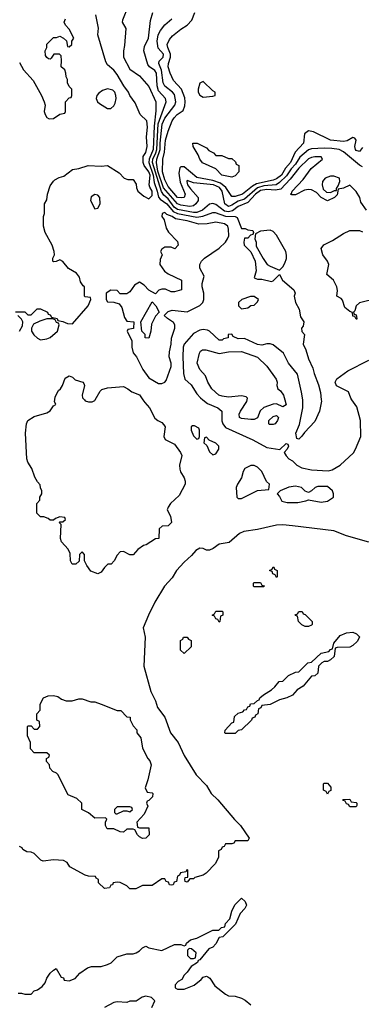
# Model space of a CAD drawing. Header units: inches. Extents: x 1793389 to 1900389, y 320802 to 470796.
# Tile 78 of 256: x 1853179 to 1855322, y 356207 to 362385. Entities that reach past the tile are written whole.
import ezdxf

# ---------------------------------------------------------------- set-up
doc = ezdxf.new("R2010")
doc.units = ezdxf.units.IN
doc.header["$MEASUREMENT"] = 0
doc.layers.add('B8355', color=7, linetype='Continuous')
doc.layers.add('B8356', color=7, linetype='Continuous')

msp = doc.modelspace()

# ---------------------------------------------------------------- linework, layer by layer
at = {"layer": 'B8355', "color": 2}
for points, elevation in [([(1853951.9, 360000), (1853963.4, 359983.4), (1853994, 359950), (1854025.8, 359885.8), (1854044.7, 359870), (1854070, 359858.8), (1854083.8, 359843.8), (1854090.6, 359830), (1854084, 359770), (1854090.8, 359750.8), (1854150, 359722.8), (1854187.3, 359670), (1854196.3, 359650), (1854182, 359590), (1854184.5, 359564.5), (1854187.7, 359547.7), (1854211.3, 359510), (1854218, 359490), (1854218, 359470), (1854179.8, 359400.2), (1854124.7, 359350), (1854110, 359326), (1854104.7, 359310), (1854124.7, 359270), (1854132, 359230), (1854110.9, 359209.1), (1854072.7, 359207.3), (1854054, 359190), (1854052, 359130), (1854031.3, 359128.7), (1853972, 359090), (1853954.8, 359085.2), (1853919.8, 359060.2), (1853890, 359028), (1853870, 359028), (1853830, 359048), (1853810, 359046), (1853790, 359026), (1853772, 358990), (1853752, 358970), (1853732, 358968), (1853711.3, 358948.7), (1853690, 358918), (1853670, 358909), (1853625.2, 358925.2), (1853600.2, 358960.2), (1853586, 358990), (1853586, 359030), (1853570, 359046), (1853554, 359030), (1853552.7, 358987.3), (1853531.6, 358968.4), (1853508, 358970), (1853498, 358990), (1853496.4, 359036.4), (1853483.1, 359063.1), (1853442, 359110), (1853435.3, 359130), (1853438, 359218), (1853426, 359230), (1853430, 359234), (1853450, 359234), (1853466, 359250), (1853462, 359262), (1853430, 359266), (1853403.6, 359256.4), (1853390, 359246), (1853370, 359246), (1853356.4, 359256.4), (1853330, 359266), (1853310, 359266), (1853286, 359290), (1853286, 359350), (1853306, 359370), (1853306, 359390), (1853318, 359410), (1853318, 359430), (1853308.4, 359448.4), (1853307.3, 359467.3), (1853290, 359486), (1853274.6, 359514.6), (1853255.3, 359570), (1853229.3, 359609.3), (1853224, 359630), (1853215.3, 359790), (1853221.2, 359850), (1853229.2, 359870), (1853270, 359896), (1853350, 359918), (1853369.1, 359930.9), (1853390, 359962), (1853406, 359970), (1853398, 359990), (1853398.8, 360000)], 206), ([(1853585.5, 360000), (1853590, 359994.8), (1853610, 359987.3), (1853632.7, 359987.3), (1853650, 359996), (1853652.3, 360000)], 206), ([(1854328.7, 360000), (1854358, 359978), (1854421.2, 359950), (1854446.6, 359930), (1854448.2, 359868.2), (1854453.6, 359850), (1854470, 359827.3), (1854641.2, 359750), (1854730, 359702), (1854811.6, 359688.4), (1854850, 359726), (1854862, 359722), (1854866, 359710), (1854858, 359690), (1854838, 359670), (1854850, 359648), (1854868, 359630), (1854890, 359618), (1854918, 359590), (1854950, 359574), (1855010, 359561.2), (1855113.6, 359553.6), (1855139.9, 359560.1), (1855190.5, 359589.5), (1855273.2, 359666.8), (1855286.8, 359690), (1855318.8, 359770), (1855317.3, 359870), (1855295.2, 359955.2), (1855263.1, 360000)], 206), ([(1854842.6, 360000), (1854850.6, 359969.4), (1854830, 359955.3), (1854790, 359974), (1854770, 359973.2), (1854710, 359952.7), (1854688.2, 359931.8), (1854670, 359888), (1854650, 359877.2), (1854630, 359877.2), (1854570, 359882), (1854558, 359890), (1854555.3, 359910), (1854564, 359930), (1854604, 359990), (1854606.3, 360000)], 202), ([(1855071.3, 360000), (1855072.1, 359992.1), (1855060.7, 359930), (1855030, 359864), (1854965.2, 359794.8), (1854950, 359772), (1854930, 359754), (1854918, 359758), (1854912, 359790), (1854934, 359846), (1854955.5, 359950), (1854955.2, 359995.2), (1854954.5, 360000)], 206), ([(1855370, 359106.7), (1855230, 359147), (1855150, 359178.7), (1854889.7, 359210.3), (1854830, 359215.8), (1854790, 359214), (1854670, 359186), (1854585.8, 359174.2), (1854558, 359162), (1854494.2, 359105.8), (1854430, 359094), (1854393.2, 359066.8), (1854370, 359057.1), (1854350, 359056.3), (1854330, 359067.3), (1854309.6, 359070.4), (1854284.4, 359055.6), (1854257.6, 359022.4), (1854210, 358980.7), (1854162.9, 358930), (1854136.1, 358883.9), (1854087, 358830), (1854026.6, 358730), (1853986, 358650), (1853954, 358570), (1853965.2, 358510), (1853958, 358330), (1854001.2, 358170), (1854031.7, 358111.7), (1854042.7, 358070), (1854090, 358008.7), (1854125.2, 357910), (1854173.2, 357850), (1854210, 357768.7), (1854287, 357647), (1854350, 357581.2), (1854381.2, 357530), (1854421.2, 357490), (1854526.3, 357366.3), (1854564, 357330), (1854618, 357250), (1854610, 357234), (1854530, 357234), (1854522, 357218), (1854510, 357214), (1854470, 357214), (1854462, 357198), (1854450, 357194), (1854442, 357178), (1854426, 357170), (1854426, 357130), (1854408, 357090), (1854348, 357030), (1854330, 357018), (1854278, 357002), (1854270, 356994), (1854246, 356994), (1854230, 356974), (1854218, 356978), (1854214, 356990), (1854218, 357002), (1854234, 357006), (1854234, 357050), (1854230, 357054), (1854222, 357038), (1854188.4, 357031.6), (1854182, 357018), (1854168, 357012), (1854162, 356978), (1854147.3, 356972.7), (1854142, 356958), (1854130, 356954), (1854118, 356958), (1854112.7, 356972.7), (1854098, 356978), (1854090, 356994), (1854070, 356994), (1854010, 356952), (1853950, 356952), (1853908.4, 356931.6), (1853870, 356932), (1853850.9, 356950.9), (1853830, 356962), (1853810, 356972), (1853790, 356974), (1853766, 356970), (1853762, 356958), (1853750, 356954), (1853742, 356938), (1853710, 356934), (1853674, 356970), (1853674, 356990), (1853658, 356998), (1853654, 357010), (1853610, 357012), (1853590, 357018), (1853494, 357070), (1853476.9, 357096.9), (1853454, 357110), (1853390, 357114.8), (1853326, 357106), (1853311.1, 357111.1), (1853270, 357154), (1853250, 357162), (1853223.6, 357163.6), (1853198, 357178), (1853194, 357190), (1853178, 357198)], 206), ([(1853170, 356278), (1853190, 356278), (1853210, 356271.3), (1853250, 356272), (1853269.1, 356290.9), (1853290, 356298), (1853320.2, 356319.8), (1853338, 356342), (1853349.1, 356370.9), (1853370, 356402), (1853390, 356422), (1853408.4, 356431.6), (1853438, 356378), (1853452.7, 356372.7), (1853458, 356358), (1853490, 356354), (1853526, 356370), (1853556.4, 356403.6), (1853604, 356436), (1853630, 356444.7), (1853690, 356444.7), (1853730, 356458), (1853752.7, 356467.3), (1853790, 356504.7), (1853850, 356524.7), (1853890, 356524.7), (1853909.1, 356530.9), (1853930, 356542), (1853950, 356562), (1853970, 356571.3), (1853990, 356562), (1854070, 356544.7), (1854150, 356582), (1854190, 356582), (1854210, 356574), (1854222, 356578), (1854226, 356590), (1854250, 356611.3), (1854290, 356622), (1854390, 356672), (1854427.3, 356672.7), (1854446, 356690), (1854466, 356694), (1854470, 356714), (1854496.4, 356743.6), (1854508.9, 356791.1), (1854528.4, 356831.6), (1854570, 356874), (1854592.7, 356852.7), (1854602, 356830), (1854591.1, 356808.9), (1854562, 356778), (1854532, 356710), (1854454, 356630), (1854430, 356626), (1854410, 356586), (1854390, 356566), (1854365.4, 356554.6), (1854310, 356486), (1854298, 356482), (1854294, 356470), (1854254.8, 356445.2), (1854230, 356408.7), (1854211.3, 356390), (1854196.9, 356363.1), (1854174, 356350), (1854154, 356330), (1854154, 356310), (1854170, 356302), (1854210, 356302), (1854273.6, 356326.4), (1854318, 356362), (1854330, 356378), (1854350, 356384.7), (1854359.8, 356379.8), (1854370.9, 356370.9), (1854402.8, 356322.8), (1854470, 356271), (1854490, 356261), (1854530, 356258), (1854570, 356246), (1854593.7, 356233.7), (1854630, 356204.7)], 202), ([(1854007.3, 356187.3), (1854026, 356230), (1854006, 356250), (1853970, 356259), (1853947.1, 356252.9), (1853910, 356226), (1853870, 356226), (1853850, 356218), (1853790, 356222), (1853770, 356218), (1853710, 356188)], 202)]:
    msp.add_lwpolyline(points, dxfattribs=dict(at, elevation=elevation))
for points, elevation in [([(1854770, 359845.2), (1854746, 359846), (1854742, 359850), (1854742, 359870), (1854770, 359896), (1854790, 359902), (1854802, 359890), (1854796, 359870), (1854782, 359850)], 202), ([(1854276.4, 359836.4), (1854263.6, 359836.4), (1854254, 359830), (1854254, 359810), (1854270, 359774), (1854290, 359754), (1854302, 359758), (1854306, 359770), (1854306, 359810), (1854302, 359822)], 210), ([(1854350, 359766), (1854338, 359762), (1854334, 359730), (1854352.7, 359712.7), (1854370, 359674), (1854390, 359654), (1854410, 359662), (1854428, 359690), (1854428, 359710), (1854410, 359728), (1854367.3, 359747.3)], 210), ([(1854650, 359588), (1854630, 359588), (1854591.6, 359568.4), (1854582, 359550), (1854571.3, 359510), (1854544.7, 359470), (1854538, 359450), (1854542, 359390), (1854550, 359382), (1854570, 359382), (1854670, 359432), (1854742, 359438), (1854746, 359470), (1854727.3, 359487.3), (1854698, 359550), (1854670, 359578)], 210), ([(1854910, 359459.3), (1854867.5, 359452.5), (1854814, 359430), (1854794, 359410), (1854810, 359394), (1854824.7, 359364.7), (1854856.9, 359356.9), (1854923.1, 359356.9), (1854974.6, 359365.4), (1854990, 359372), (1855070, 359358), (1855110, 359364.7), (1855148, 359390), (1855148.7, 359410), (1855142, 359430), (1855110, 359456), (1855050, 359456), (1855032, 359450), (1855010, 359428.7), (1854990, 359418), (1854970, 359428), (1854948, 359450)], 210), ([(1854790, 358886), (1854782, 358902), (1854767.3, 358907.3), (1854762, 358922), (1854746, 358930), (1854762, 358938), (1854768.4, 358951.6), (1854774, 358950), (1854778, 358938), (1854794, 358930), (1854794, 358890)], 202), ([(1854650, 358826), (1854646, 358830), (1854646, 358850), (1854650, 358854), (1854690, 358854), (1854698, 358838), (1854712.7, 358832.7), (1854710, 358826)], 202), ([(1854430, 358606), (1854422, 358622), (1854410, 358626), (1854402, 358642), (1854386, 358650), (1854402, 358658), (1854410, 358674), (1854450, 358674), (1854454, 358670), (1854454, 358650), (1854438, 358642), (1854434, 358610)], 202), ([(1854970, 358578), (1854950, 358588), (1854928, 358610), (1854922, 358642), (1854910, 358646), (1854908, 358652), (1854922, 358658), (1854930, 358672), (1854951.6, 358671.6), (1854958, 358658), (1854970, 358654), (1855014, 358610), (1855014, 358590), (1855010, 358586), (1854990, 358578)], 202), ([(1854210, 358408), (1854188.7, 358430), (1854188, 358490), (1854202, 358498), (1854206, 358510), (1854230, 358512), (1854238, 358498), (1854254, 358490), (1854254, 358450)], 202), ([(1854470, 357906), (1854466, 357910), (1854467.3, 357927.3), (1854510, 357974), (1854522, 357978), (1854527.3, 358012.7), (1854550, 358034), (1854578, 358042), (1854590, 358054), (1854602, 358058), (1854610, 358074), (1854622, 358078), (1854627.3, 358092.7), (1854650, 358094), (1854670, 358114), (1854682, 358118), (1854686, 358130), (1854708, 358150), (1854759, 358181), (1854780.4, 358199.6), (1854807.3, 358232.7), (1854830, 358234), (1854866, 358270), (1854910, 358292), (1854930, 358294), (1854986, 358350), (1855010, 358354), (1855070, 358411.3), (1855118, 358422), (1855130, 358434), (1855142, 358438), (1855150, 358474), (1855190, 358522), (1855230, 358538), (1855270, 358542), (1855292.7, 358532.7), (1855310, 358514), (1855312, 358510), (1855296.9, 358483.1), (1855270, 358458), (1855250, 358448), (1855170, 358446), (1855158, 358442), (1855151.1, 358388.9), (1855130, 358368), (1855110, 358358), (1855090, 358358), (1855074, 358350), (1855054, 358330), (1855050, 358286), (1855031.6, 358268.4), (1855010, 358266), (1854956.9, 358203.1), (1854919.6, 358180.4), (1854890, 358148), (1854854, 358130), (1854810, 358118), (1854750, 358088), (1854698, 358082), (1854692.7, 358067.3), (1854678, 358062), (1854674, 358030), (1854658, 358022), (1854654, 358010), (1854638, 358002), (1854634, 357990), (1854571.1, 357928.9), (1854550, 357926), (1854530, 357906)], 202), ([(1853470, 358111), (1853508.9, 358111.1), (1853550, 358124.7), (1853570, 358124.7), (1853625.4, 358105.4), (1853650, 358104.7), (1853690, 358091.3), (1853790, 358051.3), (1853814, 358050), (1853852, 358012), (1853872, 358010), (1853872.7, 357992.7), (1853890, 357954), (1853914, 357930), (1853914, 357910), (1853939.6, 357879.6), (1853950, 357814), (1853982, 357750), (1853996, 357736), (1854004.7, 357710), (1853983.5, 357616.5), (1853966, 357566), (1853978, 357538), (1854010, 357534), (1854014, 357530), (1854012, 357510), (1853990, 357486), (1853978, 357482), (1853974, 357470), (1853982, 357450), (1853959.6, 357400.4), (1853914, 357350), (1853918, 357318), (1853930, 357314), (1853990, 357314), (1853992, 357270), (1853970, 357249), (1853950, 357248.7), (1853930, 357258), (1853918, 357270), (1853902, 357302), (1853890, 357306), (1853850, 357306), (1853830, 357288), (1853808.9, 357288.9), (1853770, 357308), (1853728.4, 357308.4), (1853718, 357330), (1853718, 357350), (1853726, 357370), (1853718, 357378), (1853650, 357375.3), (1853610, 357408.7), (1853568.7, 357428.7), (1853568, 357470), (1853538, 357498), (1853482, 357522), (1853418, 357650), (1853410, 357658), (1853387.3, 357667.3), (1853368.4, 357688.4), (1853366, 357710), (1853346, 357730), (1853346, 357750), (1853362, 357758), (1853366, 357770), (1853350, 357786), (1853270, 357786), (1853246, 357810), (1853246, 357850), (1853227.3, 357892.7), (1853228, 357950), (1853230, 357954), (1853250, 357954), (1853270, 357934), (1853290, 357934), (1853306, 357950), (1853302, 357982), (1853286, 357990), (1853286, 358030), (1853307.3, 358052.7), (1853308, 358090), (1853328, 358130), (1853356.4, 358143.6), (1853390, 358144.7), (1853418, 358138), (1853442, 358122)], 206), ([(1855110, 357526), (1855102, 357542), (1855086, 357550), (1855086, 357590), (1855090, 357594), (1855110, 357594), (1855132, 357570), (1855131.6, 357548.4), (1855118, 357542)], 202), ([(1855250, 357446), (1855242, 357462), (1855230, 357466), (1855222, 357482), (1855210, 357486), (1855207.3, 357492.7), (1855250, 357494), (1855258, 357478), (1855290, 357474), (1855294, 357470), (1855294, 357454), (1855290, 357446)], 202), ([(1853870, 357446), (1853790, 357446), (1853774, 357430), (1853774, 357410), (1853782, 357402), (1853790, 357402), (1853830, 357422), (1853850, 357422), (1853870, 357414), (1853886, 357430), (1853882, 357442)], 206), ([(1854242, 356558), (1854232.7, 356547.3), (1854232.7, 356512.7), (1854250, 356494), (1854270, 356494), (1854282, 356498), (1854286, 356530), (1854256.4, 356556.4)], 202)]:
    msp.add_lwpolyline(points, close=True, dxfattribs=dict(at, elevation=elevation))
at = {"layer": 'B8356', "color": 2}
for points, elevation in [([(1853859, 362470), (1853823.1, 362383.1), (1853822, 362370), (1853844, 362330), (1853836.5, 362223.5), (1853829.1, 362189.1), (1853829.2, 362150), (1853870, 362074), (1853930, 362032.7), (1853990, 361965.2), (1854033.3, 361870), (1854033.7, 361813.7), (1854022.5, 361717.5), (1854015.8, 361570), (1853990.5, 361510), (1853989.9, 361490), (1854016.4, 361410), (1854023.4, 361363.4), (1854042.1, 361310), (1854050, 361272), (1854060, 361260), (1854102.7, 361230), (1854142.2, 361182.2), (1854168.9, 361168.9), (1854290, 361146.9), (1854327.5, 361152.5), (1854390, 361176), (1854404.4, 361175.6), (1854470, 361152.7), (1854531.1, 361151.1), (1854543.6, 361143.6), (1854570, 361075.3), (1854594.6, 361074.6), (1854610, 361066), (1854642, 361062), (1854646, 361050), (1854642, 361038), (1854627.3, 361032.7), (1854610, 361014), (1854590, 361014), (1854586, 360990), (1854588, 360970), (1854629, 360929), (1854655.3, 360870), (1854662, 360810), (1854650, 360766), (1854670, 360758), (1854698, 360758), (1854758, 360742), (1854770, 360746), (1854810, 360786), (1854828, 360750), (1854898, 360690), (1854908, 360670), (1854902, 360650), (1854909, 360610), (1854933.2, 360570), (1854941.2, 360521.2), (1854962, 360490), (1854957.2, 360462.8), (1854948, 360450), (1854948.4, 360428.4), (1854966, 360410), (1854958, 360350), (1854974.6, 360314.6), (1854990, 360258), (1855018.6, 360198.6), (1855026.3, 360166.3), (1855054.8, 360094.8), (1855066.3, 360046.3), (1855071.3, 360000)], 206), ([(1853152.7, 360552.7), (1853210, 360552), (1853230, 360534), (1853250, 360534), (1853288.4, 360571.6), (1853310, 360572), (1853354, 360550), (1853358, 360538), (1853370, 360534), (1853378, 360518), (1853414, 360510), (1853418, 360498), (1853450, 360492), (1853479.6, 360479.6), (1853510, 360478), (1853608, 360590), (1853626, 360630), (1853622, 360642), (1853590, 360646), (1853586, 360650), (1853586, 360710), (1853576.4, 360716.4), (1853560.2, 360740.2), (1853554, 360770), (1853534.8, 360794.8), (1853485.2, 360825.2), (1853450, 360868), (1853430, 360878), (1853407.3, 360867.3), (1853390, 360866), (1853386, 360870), (1853386, 360890), (1853398, 360910), (1853395.3, 360930), (1853382, 360970), (1853338, 361050), (1853328.7, 361090), (1853328, 361150), (1853335.3, 361170), (1853335.3, 361230), (1853350, 361254), (1853354, 361290), (1853370, 361342), (1853390, 361372), (1853400.2, 361379.8), (1853425.6, 361394.4), (1853456, 361404), (1853510, 361446), (1853550, 361451), (1853609.3, 361470.7), (1853690, 361466), (1853730, 361471.3), (1853803.6, 361423.6), (1853834, 361390), (1853856.4, 361383.6), (1853890, 361382), (1853910, 361354), (1853911, 361330), (1853921, 361310), (1853958, 361278), (1853990, 361262), (1854010, 361282.8), (1854010.7, 361310), (1853994.9, 361334.9), (1853990.8, 361350), (1853996.6, 361410), (1853990, 361431), (1853960.5, 361470), (1853953.5, 361490), (1853952.8, 361527.2), (1853970, 361551), (1853979.6, 361590), (1853974.5, 361650), (1853980.9, 361710), (1853976, 361750), (1853934, 361790), (1853903.2, 361863.2), (1853869.6, 361909.6), (1853861.2, 361930), (1853831.2, 361971.2), (1853790, 362041.2), (1853770, 362069.2), (1853730, 362101.2), (1853720.1, 362120.1), (1853669.5, 362289.5), (1853672.5, 362332.5), (1853656.5, 362416.5)], 210), ([(1855354.5, 361190), (1855320.2, 361240.2), (1855313.2, 361270), (1855290, 361308), (1855250, 361346), (1855211.6, 361328.4), (1855178, 361322), (1855170, 361286), (1855154, 361270), (1855110.9, 361249.1), (1855070, 361268.7), (1855041.5, 361301.5), (1855010, 361318.4), (1854990, 361320.7), (1854965.1, 361314.9), (1854910, 361287), (1854886, 361286), (1854878, 361290), (1854884.7, 361295.3), (1854889.2, 361310), (1854958.4, 361381.6), (1855008.5, 361451.5), (1855079.3, 361510), (1855070, 361524), (1855030, 361525.1), (1855010, 361521.6), (1854990, 361511.5), (1854930, 361454.5), (1854876.1, 361383.9), (1854818, 361322), (1854783.7, 361316.3), (1854730, 361320.5), (1854690, 361313.6), (1854657.8, 361290), (1854610, 361238.4), (1854550, 361213.3), (1854514.4, 361185.6), (1854490, 361179.2), (1854463.8, 361183.8), (1854410, 361225.1), (1854390, 361232.3), (1854370, 361227.8), (1854326.7, 361190), (1854290, 361175.9), (1854270, 361175.6), (1854170, 361194.5), (1854148.2, 361210), (1854110, 361261.5), (1854084, 361284.1), (1854068, 361308), (1854011.1, 361490), (1854013.6, 361510), (1854033.7, 361550), (1854038.3, 361570), (1854047.5, 361732.5), (1854098, 361870), (1854093.6, 361890), (1854050, 361938), (1854042.3, 361970), (1854036.2, 362050), (1854026.3, 362066.3), (1853993.6, 362090), (1853983.3, 362103.3), (1853958.7, 362190), (1853962, 362218), (1853987.3, 362270), (1853999.3, 362380.7), (1854013.2, 362430)], 202), ([(1855330, 361584), (1855310, 361559.3), (1855290, 361564.5), (1855285.1, 361570), (1855281.6, 361590), (1855289.1, 361629.1), (1855282, 361642), (1855270, 361645.2), (1855234, 361626), (1855210, 361621.3), (1855130, 361629.7), (1855021.6, 361681.6), (1854990, 361687.1), (1854966, 361670), (1854959.5, 361610), (1854906.5, 361553.5), (1854878.2, 361490), (1854846.5, 361453.5), (1854822.4, 361410), (1854790, 361386.8), (1854770, 361379.3), (1854665, 361355), (1854639.8, 361340.2), (1854577.1, 361290), (1854530, 361275.4), (1854510, 361275.6), (1854471.8, 361331.8), (1854438.6, 361358.6), (1854390, 361375.6), (1854290, 361394.7), (1854210, 361463), (1854190, 361462.7), (1854183.7, 361456.3), (1854176.7, 361423.3), (1854185.3, 361365.3), (1854216.4, 361290), (1854210.7, 361270), (1854193.4, 361266.6), (1854170, 361269.8), (1854110, 361338.7), (1854090, 361379.6), (1854074, 361430), (1854077.3, 361510), (1854086.4, 361553.7), (1854093.1, 361630), (1854110, 361686.8), (1854136.2, 361750), (1854147.6, 361770), (1854167, 361790), (1854203.8, 361816.2), (1854215.6, 361844.4), (1854217.6, 361870), (1854214.5, 361894.5), (1854194.3, 361950), (1854143.5, 362003.5), (1854122, 362050), (1854111.1, 362090), (1854112.3, 362110), (1854125, 362150), (1854124.8, 362170), (1854107.3, 362210), (1854104.7, 362230), (1854119.4, 362260.6), (1854136.6, 362283.4), (1854190, 362325.5), (1854230, 362350.6), (1854258.3, 362381.7), (1854277.6, 362430)], 194), ([(1853177.1, 362117.1), (1853202.8, 362070), (1853263.8, 362003.8), (1853314.8, 361910), (1853331.3, 361870), (1853338, 361850), (1853331.3, 361810), (1853338, 361790), (1853350, 361772), (1853363.6, 361763.6), (1853390, 361764.7), (1853430, 361792), (1853462, 361798), (1853466, 361810), (1853466, 361870), (1853490, 361894), (1853502, 361898), (1853506, 361910), (1853506, 361950), (1853490, 361966), (1853478, 361990), (1853478, 362010), (1853470, 362026), (1853469, 362049), (1853462, 362070), (1853438, 362090), (1853442, 362130), (1853439, 362159), (1853428.4, 362168.4), (1853392, 362168), (1853376.9, 362143.1), (1853370, 362138), (1853360.4, 362140.4), (1853348, 362148), (1853340.4, 362160.4), (1853338, 362190), (1853348, 362210), (1853348.4, 362231.6), (1853390, 362274), (1853410, 362274), (1853430, 362282), (1853454, 362270), (1853472.7, 362252.7), (1853478, 362218), (1853490, 362214), (1853506, 362230), (1853506, 362250), (1853518, 362270), (1853490, 362326), (1853466, 362350), (1853458, 362370), (1853466, 362390)], 214), ([(1855330, 361462), (1855310, 361471.8), (1855210, 361557), (1855184, 361570), (1855137.2, 361577.2), (1855090, 361578.2), (1855010, 361576), (1854990, 361569.7), (1854937.1, 361522.9), (1854910, 361478.3), (1854881.2, 361450), (1854853.9, 361406.1), (1854810, 361362.9), (1854787.3, 361350), (1854710, 361342.3), (1854671.6, 361330), (1854590, 361259.1), (1854550, 361246.6), (1854510, 361221.4), (1854490, 361214), (1854466.9, 361230), (1854449.8, 361310), (1854432.1, 361332.1), (1854394.5, 361350), (1854270, 361362), (1854230, 361377.2), (1854227.2, 361370), (1854232.4, 361350), (1854250, 361324.2), (1854299.5, 361270), (1854299.3, 361250), (1854284.4, 361230), (1854270, 361216.9), (1854246, 361214), (1854190, 361221.1), (1854170, 361228.9), (1854081.1, 361330), (1854046.1, 361433.9), (1854038.2, 361490), (1854040.2, 361510), (1854060.5, 361570), (1854060.5, 361610), (1854073.6, 361730), (1854090, 361767), (1854152.8, 361850), (1854157.7, 361870), (1854150, 361915.1), (1854138.4, 361930), (1854090, 361967.6), (1854078.3, 361990), (1854068.2, 362068.2), (1854051.8, 362110), (1854054.8, 362125.2), (1854078.4, 362150), (1854080.5, 362170), (1854047.6, 362207.6), (1854041.1, 362250), (1854048.3, 362290), (1854061.8, 362318.2), (1854090, 362353), (1854132.7, 362390)], 198), ([(1855430, 360637.7), (1855310.4, 360609.6), (1855290.8, 360590), (1855282, 360558), (1855274, 360550), (1855278, 360538), (1855290, 360534), (1855294, 360510), (1855294, 360506), (1855290, 360506), (1855282, 360522), (1855270, 360526), (1855268, 360548), (1855250, 360555.3), (1855219, 360579), (1855204.7, 360624.7), (1855196.5, 360636.5), (1855168, 360650), (1855174, 360686), (1855169.1, 360709.1), (1855148.7, 360750), (1855106.3, 360786.3), (1855118, 360850), (1855109.4, 360870), (1855080.9, 360910), (1855069.6, 360950), (1855088, 360972), (1855140.7, 360999.3), (1855210, 361044.7), (1855250, 361062), (1855310, 361062), (1855330, 361054)], 202), ([(1853178, 360430), (1853196.4, 360463.6), (1853198, 360490), (1853190, 360506), (1853166, 360530)], 210), ([(1854954.5, 360000), (1854948.1, 360048.1), (1854921.4, 360161.4), (1854866, 360230), (1854833.4, 360293.4), (1854770, 360346), (1854750, 360352), (1854730, 360352), (1854697.2, 360342.8), (1854670, 360347.3), (1854590, 360384.7), (1854550, 360382), (1854518, 360398), (1854510, 360412), (1854486, 360410), (1854486, 360390), (1854458, 360382), (1854450, 360374), (1854430, 360374), (1854370.7, 360430.7), (1854357.3, 360437.3), (1854330, 360442), (1854310, 360438), (1854270, 360417.3), (1854211.8, 360350), (1854204.2, 360330), (1854201.6, 360270), (1854205.8, 360165.8), (1854216, 360130), (1854254.3, 360094.3), (1854290, 360037), (1854312.3, 360012.3), (1854328.7, 360000)], 206), ([(1854606.3, 360000), (1854608.7, 360010), (1854599.3, 360019.3), (1854570, 360025.2), (1854490, 360016), (1854450, 360022.7), (1854428.7, 360030), (1854384, 360070), (1854359, 360110), (1854344, 360150), (1854309.3, 360190), (1854293.2, 360230), (1854306.8, 360293.2), (1854313.6, 360306.4), (1854326, 360314), (1854346.3, 360313.7), (1854430, 360290.4), (1854490, 360301.3), (1854570, 360302.4), (1854670, 360267.7), (1854730.4, 360210.4), (1854787.3, 360130), (1854794, 360110), (1854791.3, 360090), (1854798, 360070), (1854815.9, 360055.9), (1854834.8, 360030), (1854842.6, 360000)], 202), ([(1855263.1, 360000), (1855256, 360010), (1855242, 360050), (1855167.5, 360087.5), (1855158, 360110), (1855168, 360132), (1855238.7, 360181.3), (1855370.2, 360249.8)], 206), ([(1853398.8, 360000), (1853400.4, 360019.6), (1853421.2, 360058.8), (1853435.3, 360070), (1853448, 360090), (1853464.7, 360135.3), (1853489.1, 360150.9), (1853510, 360142), (1853526, 360126), (1853574, 360110), (1853582, 360102), (1853584.7, 360090), (1853570.7, 360030), (1853573.7, 360013.7), (1853585.5, 360000)], 206), ([(1853652.3, 360000), (1853684.5, 360055.5), (1853695.1, 360064.9), (1853730, 360076.3), (1853830, 360084), (1853858, 360070), (1853882, 360050), (1853930.7, 360030.7), (1853951.9, 360000)], 206)]:
    msp.add_lwpolyline(points, dxfattribs=dict(at, elevation=elevation))
for points, elevation in [([(1854330, 361998), (1854310, 361988), (1854298.8, 361950), (1854298.8, 361930), (1854310, 361911.3), (1854330, 361898.8), (1854390, 361904.7), (1854406, 361910), (1854406, 361930), (1854390, 361938)], 194), ([(1853730, 361951.6), (1853699, 361941), (1853675.6, 361924.4), (1853662.8, 361910), (1853659.1, 361890), (1853667.3, 361870), (1853679.2, 361859.2), (1853730, 361828.4), (1853750, 361828.2), (1853770, 361844.9), (1853778.2, 361861.8), (1853784.7, 361890), (1853783, 361910), (1853775.6, 361930), (1853763.3, 361943.3)], 214), ([(1854490, 361514), (1854510, 361514), (1854532.7, 361492.7), (1854538, 361478), (1854554, 361470), (1854554, 361430), (1854530, 361406), (1854510, 361398), (1854448, 361410), (1854408.9, 361448.9), (1854326.3, 361486.3), (1854309.3, 361509.3), (1854298, 361538), (1854268, 361590), (1854266, 361610), (1854291.6, 361611.6), (1854350, 361582), (1854365.4, 361565.4), (1854394, 361550), (1854410, 361534), (1854447.3, 361532.7)], 190), ([(1855150, 361404), (1855130, 361402.7), (1855096, 361390), (1855079.1, 361370), (1855076.3, 361350), (1855082, 361322), (1855103.6, 361303.6), (1855130, 361302), (1855154, 361314), (1855166, 361314), (1855166, 361326), (1855178, 361342), (1855188, 361370), (1855186, 361390)], 202), ([(1853650, 361289.3), (1853627.2, 361272.8), (1853623, 361250), (1853650, 361198.8), (1853670, 361202.8), (1853682.7, 361230), (1853680.9, 361270), (1853670, 361285.2)], 210), ([(1854090, 361176), (1854072, 361170), (1854071.3, 361150), (1854086, 361130), (1854096.9, 361076.9), (1854111.6, 361051.6), (1854170, 360994), (1854174, 360970), (1854152, 360948), (1854130, 360958), (1854090, 360958), (1854070, 360946), (1854062, 360930), (1854072, 360910), (1854059.6, 360880.4), (1854058, 360850), (1854087.3, 360807.3), (1854110, 360791), (1854194, 360750), (1854194, 360690), (1854150, 360678), (1854130, 360678), (1854094.6, 360694.6), (1854070, 360695.3), (1854051.6, 360688.4), (1854030, 360666), (1853990, 360688), (1853960.4, 360720.4), (1853930, 360738), (1853899.8, 360720.2), (1853870, 360678), (1853850, 360666), (1853810, 360666), (1853790, 360686), (1853750, 360688), (1853722, 360670), (1853722, 360630), (1853730, 360614), (1853770, 360612), (1853802, 360602), (1853818.8, 360578.8), (1853836, 360516), (1853850, 360494), (1853894, 360490), (1853892.7, 360447.3), (1853858, 360442), (1853854, 360430), (1853882, 360370), (1853882, 360330), (1853890, 360294), (1853912, 360270), (1853952, 360190), (1853990, 360138), (1854050, 360102), (1854070, 360102), (1854090, 360112), (1854098, 360122), (1854129.2, 360210), (1854129.2, 360230), (1854117.2, 360270), (1854118, 360302), (1854128.9, 360348.9), (1854132.3, 360387.7), (1854153.2, 360450), (1854153.2, 360470), (1854144.7, 360484.7), (1854106, 360510), (1854086, 360530), (1854110, 360554), (1854136.4, 360563.6), (1854230, 360551.3), (1854310, 360592), (1854328.9, 360611.1), (1854334, 360630), (1854334, 360670), (1854324, 360710), (1854324, 360730), (1854335.3, 360775.3), (1854310, 360826), (1854308.7, 360850), (1854319, 360870), (1854339, 360890), (1854430, 360950.7), (1854469.2, 360990), (1854482.7, 361010), (1854491.8, 361030), (1854489.3, 361070), (1854484, 361090), (1854463.7, 361103.7), (1854410, 361114), (1854355.9, 361104.1), (1854302.9, 361102.9), (1854230, 361122.9), (1854155.6, 361135.6), (1854135.1, 361150), (1854102, 361162)], 210), ([(1854750, 361064), (1854690, 361058), (1854658, 361042), (1854654, 361010), (1854662, 360990), (1854663.6, 360963.6), (1854706.4, 360886.4), (1854732, 360850), (1854750, 360838), (1854810, 360814), (1854830, 360834), (1854843.1, 360856.9), (1854852.7, 360887.3), (1854852.3, 360907.7), (1854849.4, 360930), (1854790, 361034), (1854770, 361056)], 206), ([(1853990, 360386), (1853966, 360390), (1853966, 360410), (1853946, 360430), (1853938, 360490), (1854010, 360614), (1854032, 360590), (1854054, 360550), (1854030, 360526), (1854005.4, 360474.6), (1854002, 360430)], 210), ([(1854650, 360648), (1854628, 360648), (1854572, 360630), (1854552, 360610), (1854552, 360590), (1854570, 360572), (1854610, 360578), (1854630, 360592), (1854650, 360594), (1854670, 360614), (1854678, 360630)], 210), ([(1853350, 360508), (1853305.4, 360494.6), (1853265.4, 360474.6), (1853252, 360450), (1853252, 360430), (1853267.1, 360407.1), (1853290, 360386), (1853310, 360376), (1853350, 360382.8), (1853370, 360391), (1853415.3, 360430), (1853426, 360470), (1853422, 360482), (1853410, 360486), (1853402, 360502), (1853387.3, 360507.3)], 210)]:
    msp.add_lwpolyline(points, close=True, dxfattribs=dict(at, elevation=elevation))

doc.saveas('drawing.dxf')
